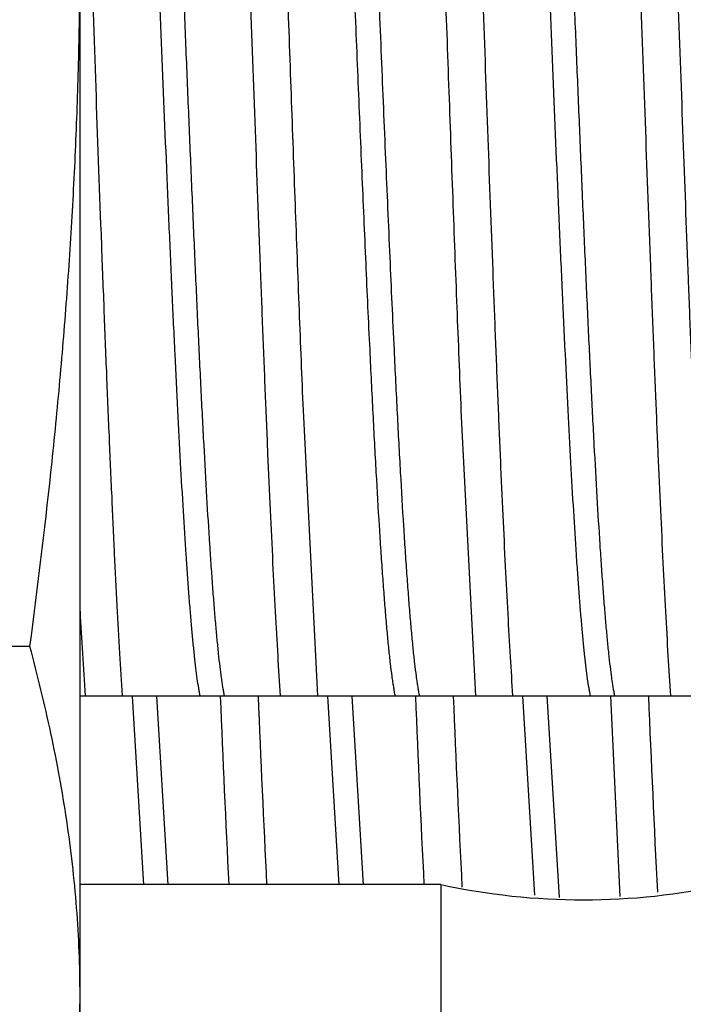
# Model space of a CAD drawing. Header units: inches. Extents: x 0 to 22, y 0 to 17.
# Tile 41 of 59: x 11.989 to 12.0598, y 12.815 to 12.92. Entities that reach past the tile are written whole.
import ezdxf

# ---------------------------------------------------------------- set-up
doc = ezdxf.new("R2010")
doc.units = ezdxf.units.IN
doc.header["$LTSCALE"] = 1.21
doc.header["$MEASUREMENT"] = 0
doc.layers.get('0').update_dxf_attribs({"linetype": 'CONTINUOUS'})

msp = doc.modelspace()

# ---------------------------------------------------------------- linework, layer by layer
at = {"color": 7, "linetype": 'CONTINUOUS'}
for p, q in [((11.9954118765, 12.7986272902), (11.9954118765, 13.0566273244)), ((12.0207907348, 12.8478835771), (12.0192547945, 12.8783246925)), ((12.0360689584, 12.8783246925), (12.0376048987, 12.8478835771)), ((11.9900645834, 12.8531491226), (11.9302591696, 12.8531491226)), ((11.9954118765, 12.8478835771), (12.1436681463, 12.8478835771)), ((12.0520399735, 12.847830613), (12.0530198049, 12.8264740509))]:
    msp.add_line(p, q, dxfattribs=at)
at = {"color": 9, "linetype": 'CONTINUOUS'}
for p, q in [((12.0009872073, 12.8478465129), (12.0021841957, 12.8277118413)), ((12.0035852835, 12.8478465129), (12.0047822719, 12.8277118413)), ((12.021819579, 12.8478540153), (12.0230185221, 12.8276906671)), ((12.0244176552, 12.8478540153), (12.0256165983, 12.8276906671)), ((12.0426516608, 12.8478672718), (12.0439331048, 12.8266126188)), ((12.045249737, 12.8478672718), (12.0465523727, 12.8263402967))]:
    msp.add_line(p, q, dxfattribs=at)
at = {"color": 6, "linetype": 'CONTINUOUS'}
for q in [(11.9954118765, 12.8277310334), (12.0339298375, 12.7893719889)]:
    msp.add_line((12.0339298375, 12.8277310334), q, dxfattribs=at)
at = {"color": 7, "linetype": 'CONTINUOUS'}
for centre, radius, start, end in [((12.6809745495, 12.8932938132), 0.6865281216, 183.0389527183, 183.7925843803), ((14.0009628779, 12.9283183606), 1.9922149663, 182.3154572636, 182.8945282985), ((14.0058162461, 12.9283566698), 1.9930268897, 182.315076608, 182.8944509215), ((14.0218048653, 12.9283187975), 1.992224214, 182.3154528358, 182.8945275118), ((14.0119657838, 12.9277122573), 1.9783296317, 182.3136064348, 182.9044917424), ((14.0000204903, 12.9262713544), 1.9455201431, 182.310175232, 182.9274175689)]:
    msp.add_arc(centre, radius, start, end, dxfattribs=at)
at = {"color": 6, "linetype": 'CONTINUOUS'}
msp.add_arc((12.0491384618, 12.8979908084), 0.0718869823, 257.7860373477, 282.2139626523, dxfattribs=at)
at = {"color": 7, "linetype": 'CONTINUOUS'}
for points, knots in [([(12.0081989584, 13.0213773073), (12.0082102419, 13.0213773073), (12.0082337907, 13.0213738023), (12.0082680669, 13.0213585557), (12.0083018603, 13.0213337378), (12.0083353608, 13.0212995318), (12.008368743, 13.0212559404), (12.008402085, 13.0212029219), (12.0084354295, 13.0211404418), (12.0084823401, 13.0210391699), (12.008539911, 13.0208879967), (12.0086061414, 13.0206771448), (12.0086725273, 13.0204284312), (12.0087390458, 13.0201419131), (12.0088056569, 13.0198176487), (12.00887234, 13.0194557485), (12.0089390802, 13.0190563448), (12.0090318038, 13.0184497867), (12.0091462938, 13.0175987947), (12.0092791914, 13.0164670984), (12.0094123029, 13.0151902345), (12.0095455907, 13.013770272), (12.0096790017, 13.0122095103), (12.0098125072, 13.0105104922), (12.0099460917, 13.0086759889), (12.0101300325, 13.005968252), (12.0103577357, 13.0022689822), (12.0106236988, 12.9974696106), (12.0108899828, 12.9922137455), (12.0111565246, 12.9865357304), (12.0114232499, 12.9804726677), (12.011690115, 12.9740641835), (12.0119570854, 12.9673521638), (12.0122241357, 12.9603804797), (12.0124912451, 12.9531947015), (12.0127583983, 12.9458417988), (12.0131159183, 12.9358433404), (12.0135584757, 12.9232930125), (12.0140875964, 12.9083994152), (12.0145343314, 12.8962355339), (12.0148956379, 12.8868522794), (12.0151625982, 12.8801841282), (12.0154294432, 12.8738260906), (12.0156961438, 12.8678197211), (12.015962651, 12.8622042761), (12.0162288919, 12.8570164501), (12.0164947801, 12.852290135), (12.0166823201, 12.8492975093), (12.0167773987, 12.8478835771)], [0, 0, 0, 0, 0.0001946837, 0.0004043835, 0.0006412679, 0.0009138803, 0.001227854, 0.0015868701, 0.001993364, 0.0024489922, 0.0035117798, 0.0047814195, 0.0062609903, 0.0079521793, 0.0098558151, 0.0119721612, 0.0143011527, 0.0168423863, 0.0225589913, 0.0291152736, 0.0365021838, 0.0447088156, 0.053722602, 0.0635294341, 0.0741137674, 0.0854586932, 0.1103561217, 0.1380609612, 0.1683935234, 0.2011566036, 0.2361368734, 0.2731063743, 0.3118240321, 0.3520372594, 0.3934836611, 0.4358927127, 0.4789875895, 0.5661068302, 0.6525700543, 0.7361231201, 0.7761232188, 0.8145882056, 0.8512671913, 0.8859209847, 0.9183238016, 0.9482646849, 0.9755489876, 1, 1, 1, 1]), ([(12.0192547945, 12.8783246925), (12.0191070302, 12.881879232), (12.0188149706, 12.8892023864), (12.0183914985, 12.9004459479), (12.0179677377, 12.9121409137), (12.0175438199, 12.9240930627), (12.0171198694, 12.9361039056), (12.0166959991, 12.9479739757), (12.0162723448, 12.9595061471), (12.0158490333, 12.9705089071), (12.0154894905, 12.9792629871), (12.0151991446, 12.9858652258), (12.0149861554, 12.9904675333), (12.0147732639, 12.9948086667), (12.0145604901, 12.9988705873), (12.0143478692, 13.0026364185), (12.014135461, 13.0060905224), (12.0139233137, 13.0092185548), (12.0137414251, 13.0116150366), (12.0135944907, 13.0133593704), (12.013487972, 13.0145351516), (12.0133815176, 13.0156206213), (12.0132751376, 13.0166146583), (12.0131688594, 13.0175162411), (12.0130627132, 13.0183244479), (12.0129567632, 13.0190384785), (12.0128510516, 13.0196576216), (12.0127595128, 13.0201133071), (12.0126850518, 13.0204294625), (12.0126319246, 13.0206310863), (12.0125788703, 13.0208086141), (12.0125258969, 13.020962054), (12.0124730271, 13.0210914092), (12.0124346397, 13.0211681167), (12.0124150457, 13.0212019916)], [0, 0, 0, 0, 0.0745760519, 0.1536327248, 0.2358591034, 0.3198914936, 0.4043360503, 0.4877920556, 0.5688752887, 0.6462410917, 0.7186068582, 0.7525362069, 0.7847735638, 0.8151854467, 0.8436460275, 0.8700377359, 0.8942517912, 0.9161887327, 0.9357589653, 0.9446314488, 0.9528834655, 0.9605069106, 0.967494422, 0.9738395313, 0.9795366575, 0.9845812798, 0.9889702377, 0.9927020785, 0.9943219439, 0.9957783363, 0.9970722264, 0.9982051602, 0.9991796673, 1, 1, 1, 1]), ([(12.0290264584, 13.0213773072), (12.0290356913, 13.021377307), (12.0290547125, 13.0213750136), (12.0290827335, 13.0213648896), (12.0291105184, 13.0213482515), (12.0291495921, 13.0213155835), (12.0291975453, 13.021256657), (12.0292518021, 13.0211649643), (12.0293061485, 13.0210479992), (12.0293605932, 13.0209056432), (12.0294151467, 13.0207377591), (12.0294697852, 13.0205443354), (12.0295244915, 13.0203253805), (12.0295792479, 13.0200809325), (12.0296340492, 13.0198110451), (12.0297101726, 13.0194010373), (12.0298041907, 13.018825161), (12.0299133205, 13.0180583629), (12.0300226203, 13.0171919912), (12.0301320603, 13.0162269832), (12.0302415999, 13.0151643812), (12.0303512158, 13.0140053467), (12.0304608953, 13.0127511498), (12.0306121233, 13.0108930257), (12.030799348, 13.0083434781), (12.0310177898, 13.0050196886), (12.0312364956, 13.0013549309), (12.0314554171, 12.9973653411), (12.0316744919, 12.9930684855), (12.0318936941, 12.9884832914), (12.0321932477, 12.9818528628), (12.0325637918, 12.9730051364), (12.0329992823, 12.9618275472), (12.0334351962, 12.950047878), (12.0338713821, 12.9378735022), (12.0343076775, 12.9255187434), (12.0347439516, 12.9132011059), (12.0351800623, 12.901137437), (12.0356158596, 12.8895401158), (12.0359166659, 12.8819881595), (12.0360689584, 12.8783246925)], [0, 0, 0, 0, 0.0001931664, 0.0003965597, 0.0006189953, 0.0008672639, 0.0014587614, 0.0021964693, 0.0030925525, 0.0041536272, 0.0053835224, 0.0067844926, 0.0083579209, 0.0101046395, 0.0120250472, 0.0141192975, 0.0188289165, 0.0242314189, 0.0303228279, 0.0370978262, 0.0445499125, 0.0526716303, 0.0614546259, 0.0708896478, 0.09167487, 0.1149379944, 0.1405781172, 0.1684834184, 0.1985318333, 0.2305917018, 0.2645223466, 0.3373922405, 0.4158619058, 0.4985523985, 0.5840101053, 0.6707324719, 0.7571945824, 0.8418761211, 0.9232882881, 1, 1, 1, 1]), ([(12.0416182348, 12.8478835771), (12.0415255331, 12.8492621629), (12.0413425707, 12.8521766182), (12.0410828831, 12.8567751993), (12.040822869, 12.861815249), (12.0405626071, 12.8672653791), (12.0403021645, 12.8730916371), (12.0400415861, 12.8792577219), (12.0397808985, 12.885725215), (12.0394279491, 12.8948331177), (12.0389913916, 12.9066565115), (12.0384744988, 12.9211623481), (12.037957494, 12.9358290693), (12.0374406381, 12.9502916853), (12.037003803, 12.9620523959), (12.0366505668, 12.9710894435), (12.0363899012, 12.9774889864), (12.0361293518, 12.9835778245), (12.0358689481, 12.9893180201), (12.0356087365, 12.9946738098), (12.0353487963, 12.9996118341), (12.0350891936, 13.0041013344), (12.0348666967, 13.0075488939), (12.0346868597, 13.0100617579), (12.0345564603, 13.0117559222), (12.0344261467, 13.0133189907), (12.0342959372, 13.014748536), (12.0341658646, 13.0160423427), (12.0340359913, 13.0171984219), (12.0339063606, 13.0182149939), (12.0337944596, 13.0189736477), (12.033703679, 13.0195092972), (12.0336385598, 13.0198579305), (12.0335735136, 13.0201706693), (12.033508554, 13.0204474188), (12.0334437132, 13.0206881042), (12.0333790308, 13.020892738), (12.0333145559, 13.0210613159), (12.0332670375, 13.0211596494), (12.0332425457, 13.021201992)], [0, 0, 0, 0, 0.023878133, 0.0504653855, 0.0795976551, 0.1110943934, 0.1447601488, 0.1803858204, 0.2177499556, 0.2566202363, 0.3379041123, 0.4222175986, 0.5074650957, 0.591527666, 0.6723159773, 0.7108503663, 0.7478225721, 0.7830027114, 0.8161721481, 0.8471248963, 0.8756689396, 0.9016275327, 0.9248403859, 0.9353719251, 0.9451650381, 0.9542048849, 0.9624779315, 0.9699720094, 0.9766764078, 0.982582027, 0.9876816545, 0.9899276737, 0.9919706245, 0.9938104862, 0.9954475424, 0.9968826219, 0.9981173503, 0.9991546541, 1, 1, 1, 1]), ([(12.0498539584, 13.0213773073), (12.0498652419, 13.0213773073), (12.0498887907, 13.0213738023), (12.0499230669, 13.0213585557), (12.0499568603, 13.0213337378), (12.0499903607, 13.0212995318), (12.050023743, 13.0212559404), (12.050057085, 13.0212029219), (12.0500904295, 13.0211404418), (12.0501373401, 13.0210391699), (12.050194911, 13.0208879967), (12.0502611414, 13.0206771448), (12.0503275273, 13.0204284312), (12.0503940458, 13.020141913), (12.0504606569, 13.0198176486), (12.05052734, 13.0194557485), (12.0505940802, 13.0190563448), (12.0506868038, 13.0184497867), (12.0508012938, 13.0175987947), (12.0509341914, 13.0164670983), (12.0510673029, 13.0151902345), (12.0512005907, 13.013770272), (12.0513340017, 13.0122095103), (12.0514675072, 13.0105104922), (12.0516010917, 13.0086759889), (12.0517850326, 13.005968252), (12.0520127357, 13.0022689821), (12.0522786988, 12.9974696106), (12.0525449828, 12.9922137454), (12.0528115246, 12.9865357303), (12.0530782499, 12.9804726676), (12.053345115, 12.9740641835), (12.0536120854, 12.9673521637), (12.0538791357, 12.9603804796), (12.0541462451, 12.9531947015), (12.0544133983, 12.9458417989), (12.0547709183, 12.9358433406), (12.0552134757, 12.9232930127), (12.0557425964, 12.9083994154), (12.0561893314, 12.8962355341), (12.0565506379, 12.8868522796), (12.0568175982, 12.8801841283), (12.0570844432, 12.8738260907), (12.0573511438, 12.8678197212), (12.057617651, 12.8622042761), (12.0578838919, 12.8570164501), (12.0581497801, 12.852290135), (12.0583373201, 12.8492975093), (12.0584323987, 12.8478835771)], [0, 0, 0, 0, 0.0001946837, 0.0004043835, 0.0006412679, 0.0009138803, 0.001227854, 0.0015868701, 0.001993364, 0.0024489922, 0.0035117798, 0.0047814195, 0.0062609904, 0.0079521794, 0.0098558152, 0.0119721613, 0.0143011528, 0.0168423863, 0.0225589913, 0.0291152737, 0.036502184, 0.0447088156, 0.0537226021, 0.0635294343, 0.0741137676, 0.0854586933, 0.1103561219, 0.1380609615, 0.1683935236, 0.2011566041, 0.2361368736, 0.2731063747, 0.3118240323, 0.3520372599, 0.3934836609, 0.4358927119, 0.4789875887, 0.5661068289, 0.6525700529, 0.7361231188, 0.7761232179, 0.8145882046, 0.851267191, 0.8859209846, 0.9183238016, 0.948264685, 0.9755489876, 1, 1, 1, 1]), ([(12.0624457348, 12.8478835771), (12.0623530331, 12.8492621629), (12.0621700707, 12.8521766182), (12.0619103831, 12.8567751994), (12.061650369, 12.861815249), (12.0613901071, 12.8672653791), (12.0611296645, 12.873091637), (12.0608690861, 12.8792577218), (12.0606083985, 12.8857252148), (12.0602554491, 12.8948331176), (12.0598188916, 12.9066565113), (12.0593019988, 12.9211623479), (12.058784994, 12.9358290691), (12.0582681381, 12.9502916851), (12.057831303, 12.9620523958), (12.0574780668, 12.9710894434), (12.0572174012, 12.9774889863), (12.0569568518, 12.9835778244), (12.0566964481, 12.98931802), (12.0564362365, 12.9946738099), (12.0561762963, 12.9996118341), (12.0559166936, 13.0041013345), (12.0556941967, 13.0075488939), (12.0555143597, 13.010061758), (12.0553839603, 13.0117559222), (12.0552536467, 13.0133189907), (12.0551234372, 13.014748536), (12.0549933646, 13.0160423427), (12.0548634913, 13.0171984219), (12.0547338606, 13.0182149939), (12.0546219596, 13.0189736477), (12.054531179, 13.0195092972), (12.0544660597, 13.0198579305), (12.0544010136, 13.0201706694), (12.054336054, 13.0204474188), (12.0542712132, 13.0206881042), (12.0542065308, 13.0208927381), (12.0541420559, 13.0210613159), (12.0540945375, 13.0211596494), (12.0540700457, 13.021201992)], [0, 0, 0, 0, 0.0238781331, 0.0504653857, 0.0795976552, 0.1110943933, 0.1447601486, 0.1803858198, 0.2177499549, 0.2566202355, 0.3379041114, 0.4222175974, 0.5074650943, 0.5915276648, 0.6723159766, 0.7108503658, 0.7478225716, 0.7830027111, 0.8161721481, 0.8471248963, 0.87566894, 0.9016275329, 0.9248403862, 0.9353719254, 0.9451650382, 0.9542048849, 0.9624779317, 0.9699720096, 0.9766764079, 0.982582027, 0.9876816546, 0.9899276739, 0.9919706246, 0.9938104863, 0.9954475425, 0.9968826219, 0.9981173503, 0.9991546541, 1, 1, 1, 1]), ([(11.9999632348, 12.8478835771), (11.9998619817, 12.8493893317), (11.9996625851, 12.8525856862), (11.9993806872, 12.8576456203), (11.9990983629, 12.8632205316), (11.9988157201, 12.8692694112), (11.9985328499, 12.8757477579), (11.9982498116, 12.8826079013), (11.9979666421, 12.8897993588), (11.9975838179, 12.8998954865), (11.9971109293, 12.9129313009), (11.9965503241, 12.9288022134), (11.9959897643, 12.9446386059), (11.9956066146, 12.9551320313), (11.9954118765, 12.9602944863)], [0, 0, 0, 0, 0.0402420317, 0.0853962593, 0.135133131, 0.1890885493, 0.2468669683, 0.3080443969, 0.3721716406, 0.4387776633, 0.5774537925, 0.7200036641, 0.8622438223, 1, 1, 1, 1]), ([(11.9900645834, 12.8531491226), (11.9908914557, 12.8593209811), (11.9920183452, 12.8685948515), (11.9932471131, 12.8809886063), (11.9940203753, 12.8902976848), (11.9946346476, 12.8996186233), (11.9950807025, 12.9089491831), (11.9953513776, 12.9182864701), (11.9954118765, 12.9245137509), (11.9954118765, 12.9276273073)], [0, 0, 0, 0, 0.2499964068, 0.3749972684, 0.499998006, 0.6249986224, 0.7499991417, 0.8749995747, 1, 1, 1, 1]), ([(11.9954118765, 12.8159100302), (11.9954118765, 12.8174670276), (11.9953512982, 12.8205830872), (11.9950803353, 12.8252540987), (11.9946338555, 12.8299214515), (11.9940190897, 12.8345835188), (11.9932453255, 12.8392392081), (11.9920132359, 12.8454506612), (11.9908875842, 12.8500776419), (11.9900645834, 12.8531491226)], [0, 0, 0, 0, 0.1238039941, 0.2477455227, 0.3719526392, 0.4965358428, 0.6215829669, 0.7471570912, 1, 1, 1, 1]), ([(11.9900645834, 12.7786709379), (11.9908875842, 12.7817424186), (11.992013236, 12.7863693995), (11.9932453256, 12.7925808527), (11.9940190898, 12.7972365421), (11.9946338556, 12.8018986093), (11.9950803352, 12.8065659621), (11.9953512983, 12.8112369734), (11.9954118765, 12.8143530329), (11.9954118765, 12.8159100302)], [0, 0, 0, 0, 0.252842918, 0.378417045, 0.5034641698, 0.6280473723, 0.7522544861, 0.8761960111, 1, 1, 1, 1])]:
    msp.add_open_spline(points, degree=3, knots=knots, dxfattribs=at)
at = {"color": 9, "linetype": 'CONTINUOUS'}
for points, knots in [([(12.0082291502, 12.8478835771), (12.0082031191, 12.8480133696), (12.0081514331, 12.8482863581), (12.0080484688, 12.8488852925), (12.0079215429, 12.8497327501), (12.0077744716, 12.8508671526), (12.0076552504, 12.8519094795), (12.0075590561, 12.8528195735), (12.0074577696, 12.8538291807), (12.00733183, 12.8551831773), (12.0071839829, 12.8569165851), (12.0070360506, 12.858791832), (12.0068880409, 12.8608051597), (12.0066847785, 12.863753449), (12.006433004, 12.8677516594), (12.0061383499, 12.8729020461), (12.0058433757, 12.8784913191), (12.0055481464, 12.8844746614), (12.0052527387, 12.8908040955), (12.0049571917, 12.897428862), (12.0045582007, 12.9066969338), (12.0040656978, 12.9186073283), (12.0034811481, 12.9330209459), (12.0029895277, 12.9450043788), (12.0025913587, 12.9543885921), (12.0022957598, 12.9611423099), (12.0020002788, 12.9676272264), (12.0017049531, 12.9737913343), (12.0014098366, 12.9795852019), (12.0011150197, 12.9849623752), (12.0008205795, 12.9898797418), (12.0005684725, 12.9936714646), (12.0003646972, 12.9964454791), (12.0002167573, 12.9983219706), (12.0000689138, 13.000056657), (11.9999211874, 13.0016460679), (11.9997736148, 13.0030870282), (11.9996262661, 13.004376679), (11.9994791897, 13.0055124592), (11.9993522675, 13.0063610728), (11.9992493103, 13.006960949), (11.9991754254, 13.0073518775), (11.9991016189, 13.0077028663), (11.9990279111, 13.0080137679), (11.9989543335, 13.0082844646), (11.9988809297, 13.0085149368), (11.9988077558, 13.0087051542), (11.9987538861, 13.0088162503), (11.9987261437, 13.0088641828)], [0, 0, 0, 0, 0.0024612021, 0.0051653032, 0.0112985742, 0.0183914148, 0.0264321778, 0.0308036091, 0.035406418, 0.0452973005, 0.0560859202, 0.0677513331, 0.0802706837, 0.0936192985, 0.1226969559, 0.1547534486, 0.1895333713, 0.22675908, 0.2661330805, 0.3073404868, 0.3500515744, 0.4386079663, 0.5289719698, 0.618255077, 0.6615956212, 0.7036035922, 0.7439428, 0.7822905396, 0.818340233, 0.8518039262, 0.8824146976, 0.9099289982, 0.9224558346, 0.9341289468, 0.9449254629, 0.9548244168, 0.9638068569, 0.9718559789, 0.9789573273, 0.9850991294, 0.9878074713, 0.9902730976, 0.992495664, 0.9944753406, 0.9962128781, 0.9977100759, 0.998970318, 1, 1, 1, 1]), ([(12.0108272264, 12.8478835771), (12.010799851, 12.8480200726), (12.0107455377, 12.848307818), (12.0106679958, 12.8487619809), (12.0105903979, 12.8492596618), (12.0104828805, 12.8500089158), (12.0103499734, 12.8510523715), (12.0101954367, 12.8524313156), (12.0100406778, 12.8539762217), (12.0098857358, 12.8556836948), (12.0097306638, 12.8575499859), (12.0095754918, 12.8595709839), (12.009420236, 12.8617422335), (12.0092070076, 12.8649231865), (12.0089429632, 12.8692365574), (12.0086339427, 12.874790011), (12.0083245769, 12.880809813), (12.0080149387, 12.8872428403), (12.0077051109, 12.8940323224), (12.007395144, 12.9011183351), (12.0070850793, 12.908438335), (12.0067749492, 12.9159277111), (12.0064647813, 12.9235203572), (12.0061546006, 12.9311492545), (12.0058444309, 12.9387470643), (12.0055342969, 12.9462467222), (12.0052242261, 12.9535820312), (12.0049142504, 12.9606882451), (12.0046044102, 12.9675026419), (12.0042947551, 12.9739650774), (12.0039853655, 12.980018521), (12.0036763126, 12.9856095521), (12.0034123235, 12.9899565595), (12.0031991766, 12.9931661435), (12.0030439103, 12.9953600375), (12.0028887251, 12.9974043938), (12.0027336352, 12.9992947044), (12.0025786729, 13.0010268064), (12.0024238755, 13.002596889), (12.0022693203, 13.0040015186), (12.0021150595, 13.0052376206), (12.0019818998, 13.006160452), (12.0018738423, 13.0068120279), (12.0017963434, 13.007235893), (12.0017189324, 13.0076158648), (12.0016416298, 13.0079517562), (12.0015644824, 13.0082434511), (12.0014875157, 13.008490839), (12.0014206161, 13.008668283), (12.0013660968, 13.0087872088), (12.0013273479, 13.0088605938), (12.0012886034, 13.0089228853), (12.0012498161, 13.0089741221), (12.00121089, 13.0090143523), (12.0011716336, 13.009043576), (12.0011317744, 13.0090615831), (12.0010912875, 13.0090677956), (12.0010507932, 13.0090618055), (12.001010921, 13.0090440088), (12.0009716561, 13.0090149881), (12.0009327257, 13.0089749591), (12.0008939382, 13.0089239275), (12.000869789, 13.0088852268), (12.0008576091, 13.0088641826)], [0, 0, 0, 0, 0.0025780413, 0.0054223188, 0.008531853, 0.0119054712, 0.0194393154, 0.0280101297, 0.0376007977, 0.0481914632, 0.0597597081, 0.072280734, 0.08572748, 0.1000707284, 0.1313195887, 0.1657539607, 0.2030716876, 0.2429447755, 0.2850224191, 0.3289341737, 0.3742932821, 0.420700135, 0.4677458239, 0.51501577, 0.5620934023, 0.6085638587, 0.6540176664, 0.6980543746, 0.7402861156, 0.7803410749, 0.8178668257, 0.8525335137, 0.884036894, 0.8985150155, 0.9121013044, 0.9247662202, 0.9364823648, 0.9472245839, 0.9569700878, 0.9656986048, 0.9733926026, 0.980037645, 0.9829633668, 0.985623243, 0.9880167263, 0.9901438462, 0.9920052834, 0.9936028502, 0.9949401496, 0.9955133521, 0.9960246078, 0.9964759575, 0.9968704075, 0.9972125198, 0.9975093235, 0.9977715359, 0.9980145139, 0.99825731, 0.9985190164, 0.9988150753, 0.9991562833, 0.9995497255, 1, 1, 1, 1]), ([(12.0263628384, 12.8847992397), (12.0262157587, 12.887872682), (12.0259250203, 12.8942041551), (12.0255034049, 12.9039249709), (12.0250815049, 12.914035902), (12.0246594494, 12.9243705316), (12.0242373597, 12.9347587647), (12.023815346, 12.9450296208), (12.0233935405, 12.9550140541), (12.0229720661, 12.9645477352), (12.0226141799, 12.9721385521), (12.0223252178, 12.9778687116), (12.0221131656, 12.9818677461), (12.0219012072, 12.9856433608), (12.0216893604, 12.9891800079), (12.021477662, 12.9924631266), (12.0212661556, 12.9954792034), (12.0210549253, 12.9982158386), (12.0208440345, 13.0006617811), (12.0206625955, 13.0025131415), (12.0205156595, 13.0038411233), (12.0204097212, 13.0047204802), (12.0203038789, 13.0055204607), (12.0201981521, 13.0062402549), (12.0200925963, 13.0068791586), (12.0199872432, 13.0074365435), (12.0198961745, 13.0078491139), (12.0198222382, 13.0081375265), (12.0197693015, 13.0083234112), (12.0197164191, 13.0084885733), (12.0196635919, 13.0086330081), (12.0196108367, 13.0087567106), (12.0195729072, 13.0088309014), (12.0195536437, 13.0088641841)], [0, 0, 0, 0, 0.0742466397, 0.1529383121, 0.2347824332, 0.3184343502, 0.4025194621, 0.4856559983, 0.5664778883, 0.6436573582, 0.7159270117, 0.7498463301, 0.7821009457, 0.8125586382, 0.8410947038, 0.8675925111, 0.8919440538, 0.9140505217, 0.9338228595, 0.9511824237, 0.9589359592, 0.9660620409, 0.9725542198, 0.9784070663, 0.9836162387, 0.9881787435, 0.9920935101, 0.9938084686, 0.9953624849, 0.9967565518, 0.9979922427, 0.9990720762, 1, 1, 1, 1]), ([(12.0289609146, 12.8847992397), (12.0288034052, 12.8880906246), (12.0284925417, 12.8948800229), (12.0281216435, 12.9034761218), (12.0278224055, 12.9106130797), (12.0275187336, 12.917962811), (12.0271418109, 12.9272202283), (12.0266913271, 12.9382913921), (12.0263128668, 12.9474278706), (12.0260078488, 12.9545848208), (12.0257810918, 12.9597791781), (12.0255543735, 12.9648223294), (12.0253277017, 12.9696905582), (12.0251010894, 12.9743609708), (12.0248745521, 12.9788116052), (12.0246481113, 12.983021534), (12.0244217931, 12.986970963), (12.0241956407, 12.9906413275), (12.0239696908, 12.994015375), (12.0237767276, 12.9966342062), (12.0236211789, 12.9985691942), (12.0235077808, 12.9998966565), (12.0233944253, 13.0011391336), (12.0232811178, 13.0022951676), (12.0231678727, 13.0033634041), (12.0230547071, 13.0043425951), (12.0229416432, 13.0052316), (12.0228287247, 13.0060293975), (12.02271598, 13.0067350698), (12.0226188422, 13.00726459), (12.0225401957, 13.0076412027), (12.0224835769, 13.0078889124), (12.0224270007, 13.0081130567), (12.022370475, 13.0083135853), (12.022314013, 13.0084904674), (12.0222576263, 13.0086436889), (12.0222013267, 13.0087733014), (12.022145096, 13.0088793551), (12.0220959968, 13.008951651), (12.0220560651, 13.0089966), (12.0220199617, 13.0090296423), (12.0219814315, 13.0090537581), (12.0219413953, 13.0090648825), (12.0219123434, 13.0090667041), (12.0218833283, 13.009062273), (12.0218544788, 13.0090516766), (12.0218258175, 13.0090350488), (12.0217856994, 13.0090032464), (12.0217362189, 13.0089467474), (12.0217023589, 13.0088939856), (12.0216851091, 13.0088641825)], [0, 0, 0, 0, 0.0791027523, 0.1631553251, 0.2065481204, 0.250581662, 0.3397420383, 0.428963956, 0.5165737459, 0.5592585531, 0.6009282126, 0.6413871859, 0.680445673, 0.717920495, 0.7536359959, 0.787424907, 0.8191291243, 0.848600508, 0.8757016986, 0.9003068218, 0.9116373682, 0.9223023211, 0.9322895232, 0.9415877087, 0.9501865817, 0.958076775, 0.9652500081, 0.9716992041, 0.9774185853, 0.9824040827, 0.9846210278, 0.9866540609, 0.9885034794, 0.9901699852, 0.9916547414, 0.9929596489, 0.9940878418, 0.9950444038, 0.9958379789, 0.9961784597, 0.9964849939, 0.9970126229, 0.9972483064, 0.9974761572, 0.9977061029, 0.9979478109, 0.9982096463, 0.998498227, 0.9991733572, 1, 1, 1, 1]), ([(12.0498841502, 12.8478835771), (12.0498581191, 12.8480133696), (12.0498064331, 12.8482863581), (12.0497034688, 12.8488852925), (12.0495765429, 12.8497327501), (12.0494294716, 12.8508671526), (12.0493102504, 12.8519094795), (12.0492140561, 12.8528195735), (12.0491127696, 12.8538291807), (12.04898683, 12.8551831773), (12.0488389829, 12.8569165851), (12.0486910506, 12.858791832), (12.0485430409, 12.8608051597), (12.0483397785, 12.863753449), (12.048088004, 12.8677516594), (12.0477933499, 12.8729020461), (12.0474983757, 12.8784913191), (12.0472031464, 12.8844746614), (12.0469077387, 12.8908040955), (12.0466121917, 12.897428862), (12.0462132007, 12.9066969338), (12.0457206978, 12.9186073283), (12.0451361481, 12.9330209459), (12.0446445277, 12.9450043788), (12.0442463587, 12.9543885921), (12.0439507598, 12.9611423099), (12.0436552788, 12.9676272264), (12.0433599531, 12.9737913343), (12.0430648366, 12.9795852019), (12.0427700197, 12.9849623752), (12.0424755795, 12.9898797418), (12.0422234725, 12.9936714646), (12.0420196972, 12.9964454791), (12.0418717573, 12.9983219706), (12.0417239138, 13.000056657), (12.0415761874, 13.0016460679), (12.0414286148, 13.0030870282), (12.0412812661, 13.004376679), (12.0411341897, 13.0055124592), (12.0410072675, 13.0063610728), (12.0409043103, 13.006960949), (12.0408304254, 13.0073518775), (12.0407566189, 13.0077028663), (12.0406829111, 13.0080137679), (12.0406093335, 13.0082844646), (12.0405359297, 13.0085149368), (12.0404627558, 13.0087051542), (12.0404088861, 13.0088162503), (12.0403811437, 13.0088641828)], [0, 0, 0, 0, 0.0024612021, 0.0051653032, 0.0112985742, 0.0183914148, 0.0264321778, 0.0308036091, 0.035406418, 0.0452973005, 0.0560859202, 0.0677513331, 0.0802706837, 0.0936192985, 0.1226969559, 0.1547534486, 0.1895333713, 0.22675908, 0.2661330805, 0.3073404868, 0.3500515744, 0.4386079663, 0.5289719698, 0.618255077, 0.6615956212, 0.7036035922, 0.7439428, 0.7822905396, 0.818340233, 0.8518039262, 0.8824146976, 0.9099289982, 0.9224558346, 0.9341289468, 0.9449254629, 0.9548244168, 0.9638068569, 0.9718559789, 0.9789573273, 0.9850991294, 0.9878074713, 0.9902730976, 0.992495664, 0.9944753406, 0.9962128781, 0.9977100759, 0.998970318, 1, 1, 1, 1]), ([(12.0524822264, 12.8478835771), (12.052454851, 12.8480200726), (12.0524005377, 12.848307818), (12.0523229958, 12.8487619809), (12.0522453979, 12.8492596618), (12.0521378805, 12.8500089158), (12.0520049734, 12.8510523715), (12.0518504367, 12.8524313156), (12.0516956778, 12.8539762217), (12.0515407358, 12.8556836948), (12.0513856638, 12.8575499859), (12.0512304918, 12.8595709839), (12.051075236, 12.8617422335), (12.0508620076, 12.8649231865), (12.0505979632, 12.8692365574), (12.0502889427, 12.874790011), (12.0499795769, 12.880809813), (12.0496699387, 12.8872428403), (12.0493601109, 12.8940323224), (12.049050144, 12.9011183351), (12.0487400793, 12.908438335), (12.0484299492, 12.9159277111), (12.0481197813, 12.9235203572), (12.0478096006, 12.9311492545), (12.0474994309, 12.9387470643), (12.0471892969, 12.9462467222), (12.0468792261, 12.9535820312), (12.0465692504, 12.9606882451), (12.0462594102, 12.9675026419), (12.0459497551, 12.9739650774), (12.0456403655, 12.980018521), (12.0453313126, 12.9856095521), (12.0450673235, 12.9899565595), (12.0448541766, 12.9931661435), (12.0446989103, 12.9953600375), (12.0445437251, 12.9974043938), (12.0443886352, 12.9992947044), (12.0442336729, 13.0010268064), (12.0440788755, 13.002596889), (12.0439243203, 13.0040015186), (12.0437700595, 13.0052376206), (12.0436368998, 13.006160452), (12.0435288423, 13.0068120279), (12.0434513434, 13.007235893), (12.0433739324, 13.0076158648), (12.0432966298, 13.0079517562), (12.0432194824, 13.0082434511), (12.0431425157, 13.008490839), (12.0430756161, 13.008668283), (12.0430210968, 13.0087872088), (12.0429823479, 13.0088605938), (12.0429436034, 13.0089228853), (12.0429048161, 13.0089741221), (12.04286589, 13.0090143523), (12.0428266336, 13.009043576), (12.0427867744, 13.0090615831), (12.0427462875, 13.0090677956), (12.0427057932, 13.0090618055), (12.042665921, 13.0090440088), (12.0426266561, 13.0090149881), (12.0425877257, 13.0089749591), (12.0425489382, 13.0089239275), (12.042524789, 13.0088852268), (12.0425126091, 13.0088641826)], [0, 0, 0, 0, 0.0025780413, 0.0054223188, 0.008531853, 0.0119054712, 0.0194393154, 0.0280101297, 0.0376007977, 0.0481914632, 0.0597597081, 0.072280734, 0.08572748, 0.1000707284, 0.1313195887, 0.1657539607, 0.2030716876, 0.2429447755, 0.2850224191, 0.3289341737, 0.3742932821, 0.420700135, 0.4677458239, 0.51501577, 0.5620934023, 0.6085638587, 0.6540176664, 0.6980543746, 0.7402861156, 0.7803410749, 0.8178668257, 0.8525335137, 0.884036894, 0.8985150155, 0.9121013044, 0.9247662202, 0.9364823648, 0.9472245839, 0.9569700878, 0.9656986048, 0.9733926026, 0.980037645, 0.9829633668, 0.985623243, 0.9880167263, 0.9901438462, 0.9920052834, 0.9936028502, 0.9949401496, 0.9955133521, 0.9960246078, 0.9964759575, 0.9968704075, 0.9972125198, 0.9975093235, 0.9977715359, 0.9980145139, 0.99825731, 0.9985190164, 0.9988150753, 0.9991562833, 0.9995497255, 1, 1, 1, 1]), ([(12.0290566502, 12.8478835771), (12.029026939, 12.8480317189), (12.0289680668, 12.8483452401), (12.028884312, 12.8488418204), (12.0288004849, 12.8493891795), (12.0286840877, 12.8502189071), (12.0285403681, 12.8513805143), (12.0283734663, 12.8529217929), (12.0282062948, 12.8546556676), (12.0280389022, 12.8565776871), (12.0278713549, 12.858682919), (12.0277036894, 12.8609659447), (12.0275359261, 12.8634208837), (12.0273055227, 12.8670188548), (12.0270203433, 12.8718952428), (12.0266865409, 12.8781656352), (12.0264713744, 12.882531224), (12.0263628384, 12.8847992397)], [0, 0, 0, 0, 0.0122409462, 0.0258420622, 0.0407978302, 0.0571016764, 0.0937205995, 0.1356188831, 0.1826976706, 0.234842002, 0.2919221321, 0.3537944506, 0.4203022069, 0.4912761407, 0.6458862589, 0.8160427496, 1, 1, 1, 1]), ([(12.0316547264, 12.8478835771), (12.0316250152, 12.8480317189), (12.031566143, 12.8483452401), (12.0314823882, 12.8488418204), (12.0313985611, 12.8493891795), (12.0312821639, 12.8502189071), (12.0311384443, 12.8513805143), (12.0309715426, 12.8529217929), (12.030804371, 12.8546556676), (12.0306369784, 12.8565776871), (12.0304694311, 12.858682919), (12.0303017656, 12.8609659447), (12.0301340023, 12.8634208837), (12.0299035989, 12.8670188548), (12.0296184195, 12.8718952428), (12.0292846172, 12.8781656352), (12.0290694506, 12.882531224), (12.0289609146, 12.8847992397)], [0, 0, 0, 0, 0.0122409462, 0.0258420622, 0.0407978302, 0.0571016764, 0.0937205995, 0.1356188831, 0.1826976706, 0.234842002, 0.2919221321, 0.3537944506, 0.4203022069, 0.4912761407, 0.6458862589, 0.8160427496, 1, 1, 1, 1])]:
    msp.add_open_spline(points, degree=3, knots=knots, dxfattribs=at)

doc.saveas('drawing.dxf')
